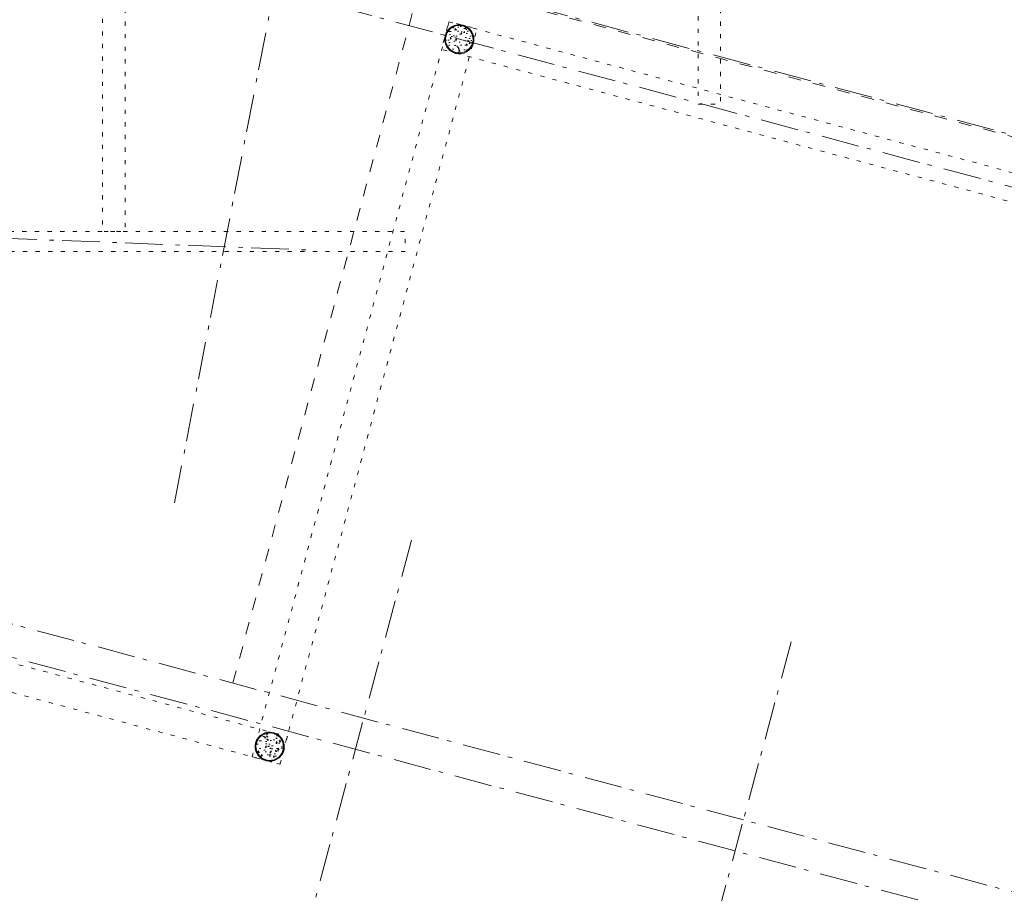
# Model space of a CAD drawing. Header units: millimetres. Extents: x -62314 to 79800, y -34032 to 28340.
# Tile 80 of 256: x 49834 to 58100, y -15318 to -7982. Entities that reach past the tile are written whole.
import ezdxf

# ---------------------------------------------------------------- set-up
doc = ezdxf.new("R2010")
doc.units = ezdxf.units.MM
doc.header["$LTSCALE"] = 508
doc.header["$PDMODE"] = 1
doc.header["$PDSIZE"] = -2
for name, pattern in [('Dash Style-1', [0.41664, 0.20828, -0.20836]), ('Dash Style-5', [0.20828000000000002, 0.069425, -0.138855]), ('Dash Style-6', [1.0416400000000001, 0.625, -0.20828, 0.06943000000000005, -0.13893])]:
    doc.linetypes.add(name, pattern=pattern)
for name, color, linetype, lineweight in [('(00) tekening-aanzicht grijs', 8, 'Continuous', 0), ('(00) tekening-stramien-algemeen', 7, 'Dash Style-6', 0), ('(00) tekst-algemeen', 8, 'Continuous', 0), ('(28) hoofddraagconstructie-bovenliggend', 1, 'Dash Style-5', 0), ('(42) binnenwandafwerkingen-R plaatmateriaal algemeen', 12, 'Continuous', 0), ('(__) constructies_materialen-q beton', 6, 'Continuous', 0), ('(__) constructies_materialen-Xh2 staalproducten', 1, 'Continuous', 0), ('None', 7, 'Continuous', 0)]:
    doc.layers.add(name, color=color, linetype=linetype, lineweight=lineweight)
doc.styles.add('Arial', font='Arial')

# ---------------------------------------------------------------- blocks, each defined once
blk = doc.blocks.new('podium bovenaanzicht')
at = {"layer": '(00) tekening-aanzicht grijs', "color": 17, "lineweight": 0, "transparency": 33554687, "flags": 128}
blk.add_lwpolyline([(2561.431582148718, -1665.776527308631), (2561.431582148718, -7666.639879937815, 0.4587651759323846), (3337.088777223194, -8334.09259667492), (4886.431582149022, -8100.450251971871), (4886.431582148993, -7906.837838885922, 0.4587651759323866), (4627.879183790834, -7684.353599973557), (3269.983980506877, -7889.124118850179, -0.4587651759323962), (3011.431582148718, -7666.639879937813), (3011.431582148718, -1665.776527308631, -0.4587651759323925), (3269.983980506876, -1443.292288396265), (4627.879183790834, -1648.062807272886, 0.4587651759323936), (4886.431582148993, -1425.578568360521), (4886.431582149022, -1231.966155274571), (3337.088777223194, -998.3238105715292, 0.4587651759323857), (2561.431582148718, -1665.776527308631)], format="xyb", close=True, dxfattribs=at)
for points in [[(3537.633479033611, -2020.402967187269), (3576.851291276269, -2018.714575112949), (3616.045750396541, -2020.878330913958), (3654.839392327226, -2026.873396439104), (3692.858613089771, -2036.642035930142), (3729.737266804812, -2050.090172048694), (3765.120191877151, -2067.088291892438), (3798.666631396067, -2087.47269427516), (3830.053514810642, -2111.047066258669), (3858.97856927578, -2137.584373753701), (3885.163230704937, -2166.829047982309), (3908.355326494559, -2198.499446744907), (3928.331504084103, -2232.290566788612), (3944.899381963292, -2267.876981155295), (3957.899402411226, -2304.915973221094), (3967.206368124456, -2343.050837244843), (3972.730647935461, -2381.914313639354), (3974.419040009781, -2421.132125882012), (3972.255284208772, -2460.326585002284), (3966.260218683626, -2499.120226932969), (3956.491579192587, -2537.139447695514), (3943.043443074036, -2574.018101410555), (3926.045323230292, -2609.401026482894), (3905.660920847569, -2642.94746600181), (3882.08654886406, -2674.334349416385), (3855.549241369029, -2703.259403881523), (3826.304567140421, -2729.44406531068), (3794.634168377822, -2752.636161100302), (3760.843048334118, -2772.612338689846), (3725.256633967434, -2789.180216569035), (3688.217641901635, -2802.180237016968), (3650.082777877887, -2811.487202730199), (3611.219301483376, -2817.011482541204), (3572.001489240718, -2818.699874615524), (3532.807030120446, -2816.536118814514), (3494.013388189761, -2810.541053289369), (3455.994167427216, -2800.77241379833), (3419.115513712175, -2787.324277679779), (3383.732588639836, -2770.326157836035), (3350.18614912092, -2749.941755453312), (3318.799265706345, -2726.367383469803), (3289.874211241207, -2699.830075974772), (3263.68954981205, -2670.585401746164), (3240.497454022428, -2638.915002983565), (3220.521276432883, -2605.123882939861), (3203.953398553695, -2569.537468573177), (3190.953378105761, -2532.498476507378), (3181.646412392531, -2494.36361248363), (3176.122132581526, -2455.500136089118), (3174.433740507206, -2416.28232384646), (3176.597496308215, -2377.087864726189), (3182.592561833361, -2338.294222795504), (3192.3612013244, -2300.275002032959), (3205.809337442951, -2263.396348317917), (3222.807457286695, -2228.013423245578), (3243.191859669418, -2194.466983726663), (3266.766231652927, -2163.080100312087), (3293.303539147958, -2134.15504584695), (3322.548213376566, -2107.970384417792), (3354.218612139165, -2084.77828862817), (3388.009732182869, -2064.802111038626), (3423.596146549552, -2048.234233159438), (3460.635138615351, -2035.234212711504), (3498.7700026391, -2025.927246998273)], [(3574.426390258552, -3518.707224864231), (3613.633246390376, -3520.633334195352), (3652.462519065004, -3526.393112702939), (3690.540261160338, -3535.931090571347), (3727.49976320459, -3549.155411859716), (3762.985084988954, -3565.938719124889), (3796.654483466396, -3586.119379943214), (3828.183703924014, -3609.503043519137), (3857.269102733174, -3635.864512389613), (3883.63057160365, -3664.949911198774), (3907.014235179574, -3696.479131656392), (3927.194895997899, -3730.148530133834), (3943.978203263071, -3765.633851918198), (3957.202524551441, -3802.59335396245), (3966.740502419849, -3840.671096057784), (3972.500280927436, -3879.500368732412), (3974.426390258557, -3918.707224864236), (3972.500280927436, -3957.914080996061), (3966.740502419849, -3996.743353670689), (3957.202524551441, -4034.821095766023), (3943.978203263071, -4071.780597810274), (3927.194895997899, -4107.265919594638), (3907.014235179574, -4140.93531807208), (3883.63057160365, -4172.464538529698), (3857.269102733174, -4201.549937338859), (3828.183703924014, -4227.911406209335), (3796.654483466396, -4251.295069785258), (3762.985084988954, -4271.475730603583), (3727.49976320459, -4288.259037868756), (3690.540261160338, -4301.483359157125), (3652.462519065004, -4311.021337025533), (3613.633246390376, -4316.78111553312), (3574.426390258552, -4318.707224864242), (3535.219534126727, -4316.78111553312), (3496.390261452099, -4311.021337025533), (3458.312519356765, -4301.483359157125), (3421.353017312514, -4288.259037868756), (3385.86769552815, -4271.475730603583), (3352.198297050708, -4251.295069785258), (3320.66907659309, -4227.911406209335), (3291.583677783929, -4201.549937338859), (3265.222208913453, -4172.464538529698), (3241.838545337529, -4140.93531807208), (3221.657884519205, -4107.265919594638), (3204.874577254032, -4071.780597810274), (3191.650255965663, -4034.821095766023), (3182.112278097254, -3996.743353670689), (3176.352499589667, -3957.914080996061), (3174.426390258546, -3918.707224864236), (3176.352499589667, -3879.500368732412), (3182.112278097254, -3840.671096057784), (3191.650255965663, -3802.59335396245), (3204.874577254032, -3765.633851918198), (3221.657884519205, -3730.148530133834), (3241.838545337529, -3696.479131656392), (3265.222208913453, -3664.949911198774), (3291.583677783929, -3635.864512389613), (3320.66907659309, -3609.503043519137), (3352.198297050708, -3586.119379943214), (3385.86769552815, -3565.938719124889), (3421.353017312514, -3549.155411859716), (3458.312519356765, -3535.931090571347), (3496.390261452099, -3526.393112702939), (3535.219534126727, -3520.633334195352)], [(3574.426390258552, -5813.709182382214), (3535.219534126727, -5811.783073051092), (3496.390261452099, -5806.023294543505), (3458.312519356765, -5796.485316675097), (3421.353017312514, -5783.260995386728), (3385.86769552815, -5766.477688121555), (3352.198297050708, -5746.297027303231), (3320.66907659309, -5722.913363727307), (3291.583677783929, -5696.551894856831), (3265.222208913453, -5667.46649604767), (3241.838545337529, -5635.937275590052), (3221.657884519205, -5602.26787711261), (3204.874577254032, -5566.782555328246), (3191.650255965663, -5529.823053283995), (3182.112278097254, -5491.745311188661), (3176.352499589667, -5452.916038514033), (3174.426390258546, -5413.709182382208), (3176.352499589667, -5374.502326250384), (3182.112278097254, -5335.673053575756), (3191.650255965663, -5297.595311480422), (3204.874577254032, -5260.63580943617), (3221.657884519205, -5225.150487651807), (3241.838545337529, -5191.481089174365), (3265.222208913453, -5159.951868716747), (3291.583677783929, -5130.866469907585), (3320.66907659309, -5104.50500103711), (3352.198297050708, -5081.121337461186), (3385.86769552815, -5060.940676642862), (3421.353017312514, -5044.157369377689), (3458.312519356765, -5030.93304808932), (3496.390261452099, -5021.395070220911), (3535.219534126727, -5015.635291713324), (3574.426390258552, -5013.709182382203), (3613.633246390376, -5015.635291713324), (3652.462519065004, -5021.395070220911), (3690.540261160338, -5030.93304808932), (3727.49976320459, -5044.157369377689), (3762.985084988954, -5060.940676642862), (3796.654483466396, -5081.121337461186), (3828.183703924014, -5104.50500103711), (3857.269102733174, -5130.866469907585), (3883.63057160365, -5159.951868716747), (3907.014235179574, -5191.481089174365), (3927.194895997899, -5225.150487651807), (3943.978203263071, -5260.63580943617), (3957.202524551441, -5297.595311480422), (3966.740502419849, -5335.673053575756), (3972.500280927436, -5374.502326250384), (3974.426390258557, -5413.709182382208), (3972.500280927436, -5452.916038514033), (3966.740502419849, -5491.745311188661), (3957.202524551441, -5529.823053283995), (3943.978203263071, -5566.782555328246), (3927.194895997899, -5602.26787711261), (3907.014235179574, -5635.937275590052), (3883.63057160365, -5667.46649604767), (3857.269102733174, -5696.551894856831), (3828.183703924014, -5722.913363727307), (3796.654483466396, -5746.297027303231), (3762.985084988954, -5766.477688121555), (3727.49976320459, -5783.260995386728), (3690.540261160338, -5796.485316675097), (3652.462519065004, -5806.023294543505), (3613.633246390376, -5811.783073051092)], [(3537.633479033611, -7312.013440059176), (3498.7700026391, -7306.489160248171), (3460.635138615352, -7297.18219453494), (3423.596146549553, -7284.182174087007), (3388.009732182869, -7267.614296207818), (3354.218612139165, -7247.638118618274), (3322.548213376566, -7224.446022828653), (3293.303539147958, -7198.261361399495), (3266.766231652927, -7169.336306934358), (3243.191859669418, -7137.949423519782), (3222.807457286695, -7104.402984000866), (3205.809337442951, -7069.020058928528), (3192.3612013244, -7032.141405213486), (3182.592561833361, -6994.122184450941), (3176.597496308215, -6955.328542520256), (3174.433740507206, -6916.134083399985), (3176.122132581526, -6876.916271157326), (3181.646412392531, -6838.052794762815), (3190.953378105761, -6799.917930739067), (3203.953398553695, -6762.878938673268), (3220.521276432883, -6727.292524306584), (3240.497454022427, -6693.50140426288), (3263.689549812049, -6661.831005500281), (3289.874211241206, -6632.586331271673), (3318.799265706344, -6606.049023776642), (3350.18614912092, -6582.474651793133), (3383.732588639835, -6562.09024941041), (3419.115513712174, -6545.092129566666), (3455.994167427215, -6531.643993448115), (3494.01338818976, -6521.875353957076), (3532.807030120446, -6515.88028843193), (3572.001489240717, -6513.71653263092), (3611.219301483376, -6515.404924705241), (3650.082777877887, -6520.929204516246), (3688.217641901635, -6530.236170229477), (3725.256633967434, -6543.236190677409), (3760.843048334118, -6559.804068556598), (3794.634168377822, -6579.780246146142), (3826.304567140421, -6602.972341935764), (3855.549241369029, -6629.157003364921), (3882.08654886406, -6658.082057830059), (3905.660920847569, -6689.468941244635), (3926.045323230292, -6723.015380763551), (3943.043443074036, -6758.398305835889), (3956.491579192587, -6795.276959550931), (3966.260218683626, -6833.296180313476), (3972.255284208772, -6872.089822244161), (3974.419040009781, -6911.284281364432), (3972.730647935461, -6950.502093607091), (3967.206368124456, -6989.365570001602), (3957.899402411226, -7027.50043402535), (3944.899381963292, -7064.539426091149), (3928.331504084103, -7100.125840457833), (3908.35532649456, -7133.916960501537), (3885.163230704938, -7165.587359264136), (3858.978569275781, -7194.832033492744), (3830.053514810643, -7221.369340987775), (3798.666631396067, -7244.943712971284), (3765.120191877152, -7265.328115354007), (3729.737266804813, -7282.326235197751), (3692.858613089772, -7295.774371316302), (3654.839392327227, -7305.543010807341), (3616.045750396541, -7311.538076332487), (3576.85129127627, -7313.701832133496)]]:
    blk.add_lwpolyline(points, close=True, dxfattribs=at)
at = {"layer": '(42) binnenwandafwerkingen-R plaatmateriaal algemeen', "color": 17, "lineweight": 0, "transparency": 33554687, "flags": 128}
blk.add_lwpolyline([(2561.431582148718, -1665.776527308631, -0.01568608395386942), (2562.759615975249, -1623.455350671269, -0.4399133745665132), (3337.088777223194, -998.3238105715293), (3484.62473499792, -1020.572371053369), (4878.185985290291, -1230.72265347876), (4880.685973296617, -1231.099671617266, 0.4587651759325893), (4886.431582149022, -1226.155577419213), (4886.431582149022, -734.020828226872, 0.3719559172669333), (4882.160967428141, -729.0743145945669), (4877.160967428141, -728.3370425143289), (14.56232091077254, 5), (5, 5, 0.4142135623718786), (0, 0), (0, -9332.416407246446, 0.4142135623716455), (5.000000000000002, -9337.416407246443), (14.56232091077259, -9337.416407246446), (4877.160967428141, -8604.079364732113), (4882.160967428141, -8603.342092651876, 0.3719559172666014), (4886.431582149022, -8598.39557901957), (4886.431582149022, -8106.260829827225, 0.4587651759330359), (4880.685973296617, -8101.316735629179), (4878.185985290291, -8101.69375376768), (3337.088777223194, -8334.09259667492, -0.4587651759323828), (2561.431582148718, -7666.639879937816)], format="xyb", close=True, dxfattribs=at)
blk.add_lwpolyline([(1861.431582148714, -773.2835110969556), (1168.215791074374, -668.7410388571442), (1168.215791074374, -671.2422676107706), (699.9999999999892, -600.6315905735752), (699.9999999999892, -8731.412340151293), (1168.215791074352, -8660.84474398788), (1168.215791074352, -8663.284489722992), (1861.431582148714, -8558.805800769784)], close=True, dxfattribs=at)
at = {"layer": 'None', "color": 17, "lineweight": 0, "transparency": 33554687, "flags": 128}
for points in [[(710.894104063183, -356.4459825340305), (4780.686418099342, -969.8286705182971), (4782.176746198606, -959.9403480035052), (710.8941040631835, -346.3330437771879)], [(699.9999999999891, -8987.725278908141), (4782.176746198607, -8372.476059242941), (4780.686418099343, -8362.587736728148), (699.9999999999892, -8977.612340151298)]]:
    blk.add_lwpolyline(points, close=True, dxfattribs=at)
at = {"layer": '(00) tekst-algemeen', "color": 17, "transparency": 33554687, "insert": (1280.731582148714, -4742.274247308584), "char_height": 100.6886574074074, "attachment_point": 8, "line_spacing_factor": 0.9624483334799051, "style": 'Arial'}
blk.add_mtext('niet betreedbare\\Pkunstplantenbak', dxfattribs=at)
blk = doc.blocks.new('Group-16-1')
at = {"layer": 'None', "color": 17, "transparency": 33554687, "rotation": 349.0118766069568}
blk.add_blockref('podium bovenaanzicht', (-117665.019452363, -43105.58557133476), dxfattribs=at)
blk = doc.blocks.new('Group-17-1')
at = {"layer": 'None', "color": 17, "transparency": 33554687}
blk.add_blockref('Group-16-1', (0, 0), dxfattribs=at)
blk = doc.blocks.new('kolom 244.5x6.3-staal-beton')
at = {"layer": '(__) constructies_materialen-q beton', "linetype": 'Continuous', "lineweight": 0, "transparency": 33554687}
h = blk.add_hatch(dxfattribs=at)
h.set_pattern_fill('(__)q beton gewapend fijn 1_5', color=253, style=0, pattern_type=2)
h.set_pattern_definition([(95, (0, 0), (77.05205769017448, 64.65435867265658), [10.4775, -115.2525])])
h.paths.add_polyline_path([(115.4999999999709, 7.072335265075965e-15), (114.9438359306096, -11.32097970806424), (113.280699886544, -22.53293219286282), (110.526608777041, -33.5278802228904), (106.7080860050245, -44.19993643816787), (101.8619060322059, -54.44632310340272), (96.03474022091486, -64.16836191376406), (89.28270736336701, -73.27242432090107), (81.67083322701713, -81.67083322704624), (73.27242432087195, -89.28270736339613), (64.16836191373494, -96.03474022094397), (54.44632310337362, -101.861906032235), (44.19993643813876, -106.7080860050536), (33.5278802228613, -110.5266087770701), (22.53293219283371, -113.2806998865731), (11.32097970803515, -114.9438359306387), (-2.91038304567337e-11, -115.5), (-11.32097970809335, -114.9438359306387), (-22.53293219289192, -113.2806998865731), (-33.52788022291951, -110.5266087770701), (-44.19993643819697, -106.7080860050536), (-54.44632310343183, -101.861906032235), (-64.16836191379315, -96.03474022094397), (-73.27242432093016, -89.28270736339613), (-81.67083322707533, -81.67083322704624), (-89.28270736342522, -73.27242432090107), (-96.03474022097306, -64.16836191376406), (-101.8619060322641, -54.44632310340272), (-106.7080860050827, -44.19993643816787), (-110.5266087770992, -33.5278802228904), (-113.2806998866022, -22.53293219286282), (-114.9438359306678, -11.32097970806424), (-115.5000000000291, 7.072335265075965e-15), (-114.9438359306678, 11.32097970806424), (-113.2806998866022, 22.53293219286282), (-110.5266087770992, 33.5278802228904), (-106.7080860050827, 44.19993643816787), (-101.8619060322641, 54.44632310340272), (-96.03474022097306, 64.16836191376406), (-89.28270736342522, 73.27242432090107), (-81.67083322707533, 81.67083322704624), (-73.27242432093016, 89.28270736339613), (-64.16836191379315, 96.03474022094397), (-54.44632310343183, 101.861906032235), (-44.19993643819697, 106.7080860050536), (-33.52788022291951, 110.5266087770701), (-22.53293219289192, 113.2806998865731), (-11.32097970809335, 114.9438359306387), (-2.91038304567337e-11, 115.5), (11.32097970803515, 114.9438359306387), (22.53293219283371, 113.2806998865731), (33.5278802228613, 110.5266087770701), (44.19993643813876, 106.7080860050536), (54.44632310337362, 101.861906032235), (64.16836191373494, 96.03474022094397), (73.27242432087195, 89.28270736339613), (81.67083322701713, 81.67083322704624), (89.28270736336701, 73.27242432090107), (96.03474022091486, 64.16836191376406), (101.8619060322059, 54.44632310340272), (106.7080860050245, 44.19993643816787), (110.526608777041, 33.5278802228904), (113.280699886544, 22.53293219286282), (114.9438359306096, 11.32097970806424)])
h = blk.add_hatch(dxfattribs=at)
h.set_pattern_fill('(__)q beton gewapend fijn 1_5-1', color=8, style=0, pattern_type=2)
h.set_pattern_definition([(40.00000000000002, (0, 0), (-88.00983895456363, 60.59735359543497), [8.382000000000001, -92.202]), (145.451, (6.420980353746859, 5.387844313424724), (-10.95718694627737, 125.2516302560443), [8.9045, -97.9495]), (91.1842, (-19.75656346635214, 19.75656346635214), (121.7756337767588, 89.07437708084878), [15.71625, -172.87875]), (141.6356, (-9.608612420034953, 27.17943104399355), (-3.897379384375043, 188.5545378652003), [13.35675, -146.92425]), (36.18400000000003, (-19.75656346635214, 19.75656346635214), (-3.897064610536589, 188.5545119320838), [12.573, -138.303]), (66, (-4.939140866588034, 24.69570433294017), (98.73630320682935, 19.19239741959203), [10.4775, -115.2525]), (11.00000000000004, (-4.939140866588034, 24.69570433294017), (-47.59695958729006, 95.66765625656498), [8.382000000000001, -92.202]), (116.4514, (3.28884556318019, 26.29505259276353), (51.13902178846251, 114.8600508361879), [8.9045, -97.9495]), (82.50000000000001, (0, 0), (-31.68300798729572, 34.08537752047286), [0.011, -277.22365]), (82.50000000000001, (302.014526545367, 2294.028082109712), (-31.68300798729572, 34.08537752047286), [0.011, -277.22365]), (82.50000000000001, (302.0509955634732, 2294.30509180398), (-31.68300798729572, 34.08537752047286), [0.011, -277.22365]), (82.50000000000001, (612.4023396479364, 4651.657590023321), (-31.68300798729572, 34.08537752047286), [0.011, -277.22365]), (82.50000000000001, (612.4388086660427, 4651.934599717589), (-31.68300798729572, 34.08537752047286), [0.011, -277.22365]), (52.5, (0, 0), (-12.97435002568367, 64.94785015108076), [0.011, -177.61755]), (52.5, (825.3347358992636, 1075.597168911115), (-12.97435002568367, 64.94785015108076), [0.011, -177.61755]), (52.5, (825.5048238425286, 1075.818831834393), (-12.97435002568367, 64.94785015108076), [0.011, -177.61755]), (52.5, (2201.669364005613, 2869.271377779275), (-12.97435002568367, 64.94785015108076), [0.011, -177.61755]), (52.5, (2201.839451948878, 2869.493040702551), (-12.97435002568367, 64.94785015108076), [0.011, -177.61755]), (12.5, (-22.02856826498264, -22.02856826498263), (54.9603246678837, 50.50440757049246), [0.011, -288.4695]), (12.5, (844.311515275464, 170.034404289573), (54.9603246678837, 50.50440757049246), [0.011, -288.4695]), (12.5, (844.5842923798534, 170.0948775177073), (54.9603246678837, 50.50440757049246), [0.011, -288.4695]), (12.5, (3546.987065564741, 769.2031486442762), (54.9603246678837, 50.50440757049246), [0.011, -288.4695]), (12.5, (3547.259842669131, 769.2636218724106), (54.9603246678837, 50.50440757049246), [0.011, -288.4695]), (2.499999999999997, (-31.90684999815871, -31.90684999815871), (47.72014743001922, 67.4973160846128), [0.011, -220.4356]), (2.499999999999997, (1120.498170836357, 18.40823982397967), (47.72014743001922, 67.4973160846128), [0.011, -220.4356]), (2.499999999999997, (1120.777304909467, 18.42042708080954), (47.72014743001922, 67.4973160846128), [0.011, -220.4356]), (2.499999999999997, (2957.367852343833, 98.60770211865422), (47.72014743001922, 67.4973160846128), [0.011, -220.4356]), (2.499999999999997, (2957.646986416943, 98.61988937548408), (47.72014743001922, 67.4973160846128), [0.011, -220.4356])])
h.paths.add_polyline_path([(115.4999999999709, 7.072335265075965e-15), (114.9438359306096, -11.32097970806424), (113.280699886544, -22.53293219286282), (110.526608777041, -33.5278802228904), (106.7080860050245, -44.19993643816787), (101.8619060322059, -54.44632310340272), (96.03474022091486, -64.16836191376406), (89.28270736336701, -73.27242432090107), (81.67083322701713, -81.67083322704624), (73.27242432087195, -89.28270736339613), (64.16836191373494, -96.03474022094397), (54.44632310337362, -101.861906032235), (44.19993643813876, -106.7080860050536), (33.5278802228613, -110.5266087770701), (22.53293219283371, -113.2806998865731), (11.32097970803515, -114.9438359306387), (-2.91038304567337e-11, -115.5), (-11.32097970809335, -114.9438359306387), (-22.53293219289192, -113.2806998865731), (-33.52788022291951, -110.5266087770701), (-44.19993643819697, -106.7080860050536), (-54.44632310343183, -101.861906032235), (-64.16836191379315, -96.03474022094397), (-73.27242432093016, -89.28270736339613), (-81.67083322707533, -81.67083322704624), (-89.28270736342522, -73.27242432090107), (-96.03474022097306, -64.16836191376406), (-101.8619060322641, -54.44632310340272), (-106.7080860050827, -44.19993643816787), (-110.5266087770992, -33.5278802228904), (-113.2806998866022, -22.53293219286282), (-114.9438359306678, -11.32097970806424), (-115.5000000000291, 7.072335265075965e-15), (-114.9438359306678, 11.32097970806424), (-113.2806998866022, 22.53293219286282), (-110.5266087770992, 33.5278802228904), (-106.7080860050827, 44.19993643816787), (-101.8619060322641, 54.44632310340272), (-96.03474022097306, 64.16836191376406), (-89.28270736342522, 73.27242432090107), (-81.67083322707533, 81.67083322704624), (-73.27242432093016, 89.28270736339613), (-64.16836191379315, 96.03474022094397), (-54.44632310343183, 101.861906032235), (-44.19993643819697, 106.7080860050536), (-33.52788022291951, 110.5266087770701), (-22.53293219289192, 113.2806998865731), (-11.32097970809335, 114.9438359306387), (-2.91038304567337e-11, 115.5), (11.32097970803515, 114.9438359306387), (22.53293219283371, 113.2806998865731), (33.5278802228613, 110.5266087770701), (44.19993643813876, 106.7080860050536), (54.44632310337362, 101.861906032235), (64.16836191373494, 96.03474022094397), (73.27242432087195, 89.28270736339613), (81.67083322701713, 81.67083322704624), (89.28270736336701, 73.27242432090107), (96.03474022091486, 64.16836191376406), (101.8619060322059, 54.44632310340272), (106.7080860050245, 44.19993643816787), (110.526608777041, 33.5278802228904), (113.280699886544, 22.53293219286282), (114.9438359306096, 11.32097970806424)])
at = {"layer": '(__) constructies_materialen-q beton', "color": 5, "lineweight": 0, "transparency": 33554687, "flags": 128}
blk.add_lwpolyline([(115.4999999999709, 7.072335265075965e-15), (114.9438359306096, -11.32097970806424), (113.280699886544, -22.53293219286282), (110.526608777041, -33.5278802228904), (106.7080860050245, -44.19993643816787), (101.8619060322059, -54.44632310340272), (96.03474022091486, -64.16836191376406), (89.28270736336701, -73.27242432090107), (81.67083322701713, -81.67083322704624), (73.27242432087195, -89.28270736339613), (64.16836191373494, -96.03474022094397), (54.44632310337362, -101.861906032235), (44.19993643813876, -106.7080860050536), (33.5278802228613, -110.5266087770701), (22.53293219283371, -113.2806998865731), (11.32097970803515, -114.9438359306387), (-2.91038304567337e-11, -115.5), (-11.32097970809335, -114.9438359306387), (-22.53293219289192, -113.2806998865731), (-33.52788022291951, -110.5266087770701), (-44.19993643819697, -106.7080860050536), (-54.44632310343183, -101.861906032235), (-64.16836191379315, -96.03474022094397), (-73.27242432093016, -89.28270736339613), (-81.67083322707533, -81.67083322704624), (-89.28270736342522, -73.27242432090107), (-96.03474022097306, -64.16836191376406), (-101.8619060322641, -54.44632310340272), (-106.7080860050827, -44.19993643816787), (-110.5266087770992, -33.5278802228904), (-113.2806998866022, -22.53293219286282), (-114.9438359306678, -11.32097970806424), (-115.5000000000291, 7.072335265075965e-15), (-114.9438359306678, 11.32097970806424), (-113.2806998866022, 22.53293219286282), (-110.5266087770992, 33.5278802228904), (-106.7080860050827, 44.19993643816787), (-101.8619060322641, 54.44632310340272), (-96.03474022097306, 64.16836191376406), (-89.28270736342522, 73.27242432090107), (-81.67083322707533, 81.67083322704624), (-73.27242432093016, 89.28270736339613), (-64.16836191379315, 96.03474022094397), (-54.44632310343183, 101.861906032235), (-44.19993643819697, 106.7080860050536), (-33.52788022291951, 110.5266087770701), (-22.53293219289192, 113.2806998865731), (-11.32097970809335, 114.9438359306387), (-2.91038304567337e-11, 115.5), (11.32097970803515, 114.9438359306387), (22.53293219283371, 113.2806998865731), (33.5278802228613, 110.5266087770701), (44.19993643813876, 106.7080860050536), (54.44632310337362, 101.861906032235), (64.16836191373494, 96.03474022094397), (73.27242432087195, 89.28270736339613), (81.67083322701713, 81.67083322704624), (89.28270736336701, 73.27242432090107), (96.03474022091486, 64.16836191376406), (101.8619060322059, 54.44632310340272), (106.7080860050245, 44.19993643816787), (110.526608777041, 33.5278802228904), (113.280699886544, 22.53293219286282), (114.9438359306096, 11.32097970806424)], close=True, dxfattribs=at)
at = {"layer": '(__) constructies_materialen-Xh2 staalproducten', "color": 3, "lineweight": 0, "transparency": 33554687, "flags": 128}
for points in [[(-122.5000000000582, 0, -0.4142135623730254), (-2.91038304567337e-11, 122.5, -0.4142135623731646), (122.5, 0, -0.4142135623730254), (-2.91038304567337e-11, -122.5, -0.4142135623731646)], [(-115.5000000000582, 0, -0.4142135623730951), (-5.820766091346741e-11, 115.5, -0.4142135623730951), (115.4999999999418, 0, -0.4142135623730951), (-5.820766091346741e-11, -115.5, -0.4142135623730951)]]:
    blk.add_lwpolyline(points, format="xyb", close=True, dxfattribs=at)
at = {"layer": 'None', "color": 7, "linetype": 'Continuous', "lineweight": 0, "transparency": 33554687}
blk.add_point((0, 0), dxfattribs=at)
blk = doc.blocks.new('blok b-v1-gevel_constructie')
at = {"layer": '(28) hoofddraagconstructie-bovenliggend', "color": 2, "lineweight": 0, "transparency": 33554687, "flags": 128}
for points in [[(5557.96287125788, 29417.45146492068), (8859.399436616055, 17096.32248858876), (8675.87352964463, 17047.14686993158), (5374.436964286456, 29368.2758462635)], [(728.3337420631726, 28123.35623753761), (4306.460770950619, 14769.6043953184), (4122.934863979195, 14720.42877666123), (544.8078350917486, 28074.18061888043)], [(6476.489670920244, 17174.47970323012), (20135.48967092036, 17174.47970323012), (20135.48967092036, 16934.47970323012), (6476.489670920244, 16934.47970323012)], [(6478.989670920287, 10784.47970323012), (6478.989670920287, 17176.97970323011), (6718.989670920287, 17176.97970323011), (6718.989670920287, 10784.47970323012)], [(-614.9313133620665, 13450.92135816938), (6578.771048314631, 15378.46810025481), (6622.770286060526, 15214.26070980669), (-570.9320756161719, 13286.71396772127)], [(3223.716224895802, 11024.47970323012), (6721.489670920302, 11024.47970323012), (6721.489670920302, 10784.47970323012), (3223.716224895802, 10784.47970323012)]]:
    blk.add_lwpolyline(points, close=True, dxfattribs=at)
at = {"layer": 'None', "color": 17, "transparency": 33554687}
for p in [(6598.989670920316, 17054.47970323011), (6598.989670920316, 10904.47970323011)]:
    blk.add_blockref('kolom 244.5x6.3-staal-beton', p, dxfattribs=at)
blk = doc.blocks.new('blok B 01 (2D)')
at = {"layer": '(28) hoofddraagconstructie-bovenliggend', "color": 2, "lineweight": 0, "transparency": 33554687, "flags": 128}
blk.add_lwpolyline([(53956.49967906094, 17174.46181179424), (67615.49967906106, 17174.46181179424), (67615.49967906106, 16934.46181179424), (53956.49967906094, 16934.46181179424)], close=True, dxfattribs=at)
at = {"layer": 'None', "color": 17, "transparency": 33554687}
blk.add_blockref('blok b-v1-gevel_constructie', (47480.01000814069, -0.01789143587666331), dxfattribs=at)
blk = doc.blocks.new('Group-176-1')
at = {"layer": '(00) tekening-stramien-algemeen', "color": 2, "lineweight": 0, "transparency": 33554687}
for p, q in [((71038.01204931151, 6410.013377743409), (50512.97184040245, 6410.013377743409)), ((71037.49955127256, 5986.013238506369), (50512.99917291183, 5986.013238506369)), ((71038.02572712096, 270.0000000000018), (-1884.519525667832, 269.9999999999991)), ((71038.02572712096, 1.818989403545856e-12), (-1884.519525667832, -9.094947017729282e-13))]:
    blk.add_line(p, q, dxfattribs=at)
blk = doc.blocks.new('Stramien blok B')
at = {"layer": '(00) tekening-stramien-algemeen', "color": 2, "lineweight": 0, "transparency": 33554687}
for p, q in [((54510.0018610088, 1818.880175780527), (54510.00299035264, -14997.57004387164)), ((57810.00186100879, 1818.88039739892), (57810.00299035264, -14997.56982225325))]:
    blk.add_line(p, q, dxfattribs=at)
at = {"layer": 'None', "color": 17, "transparency": 33554687}
blk.add_blockref('Group-176-1', (0, 0), dxfattribs=at)

msp = doc.modelspace()

# ---------------------------------------------------------------- linework, layer by layer
at = {"layer": '(00) tekening-stramien-algemeen', "color": 2, "lineweight": 0, "transparency": 33554687}
for p, q in [((51132.65955253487, -12040.18939065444), (53172.48169687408, -1534.588255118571)), ((43316.27849743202, -9573.44189477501), (52305.31766776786, -9917.245707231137))]:
    msp.add_line(p, q, dxfattribs=at)
at = {"layer": 'None', "color": 17, "linetype": 'Dash Style-1', "lineweight": 0, "transparency": 33554687, "flags": 128}
msp.add_lwpolyline([(51623.63558727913, -13551.48522014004), (53208.72523196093, -7635.850142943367), (66381.05997573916, -11165.3666387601)], dxfattribs=at)

# ---------------------------------------------------------------- block references
at = {"layer": 'None', "color": 17, "transparency": 33554687}
for name, p, rotation in [('blok B 01 (2D)', (-3125.943378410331, -10622.92537699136), 344.9999999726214), ('Stramien blok B', (0, 0), 344.9999645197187)]:
    msp.add_blockref(name, p, dxfattribs=dict(at, rotation=rotation))
msp.add_blockref('Group-17-1', (163395.9832225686, 42314.59898773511), dxfattribs=at)

doc.saveas('drawing.dxf')
